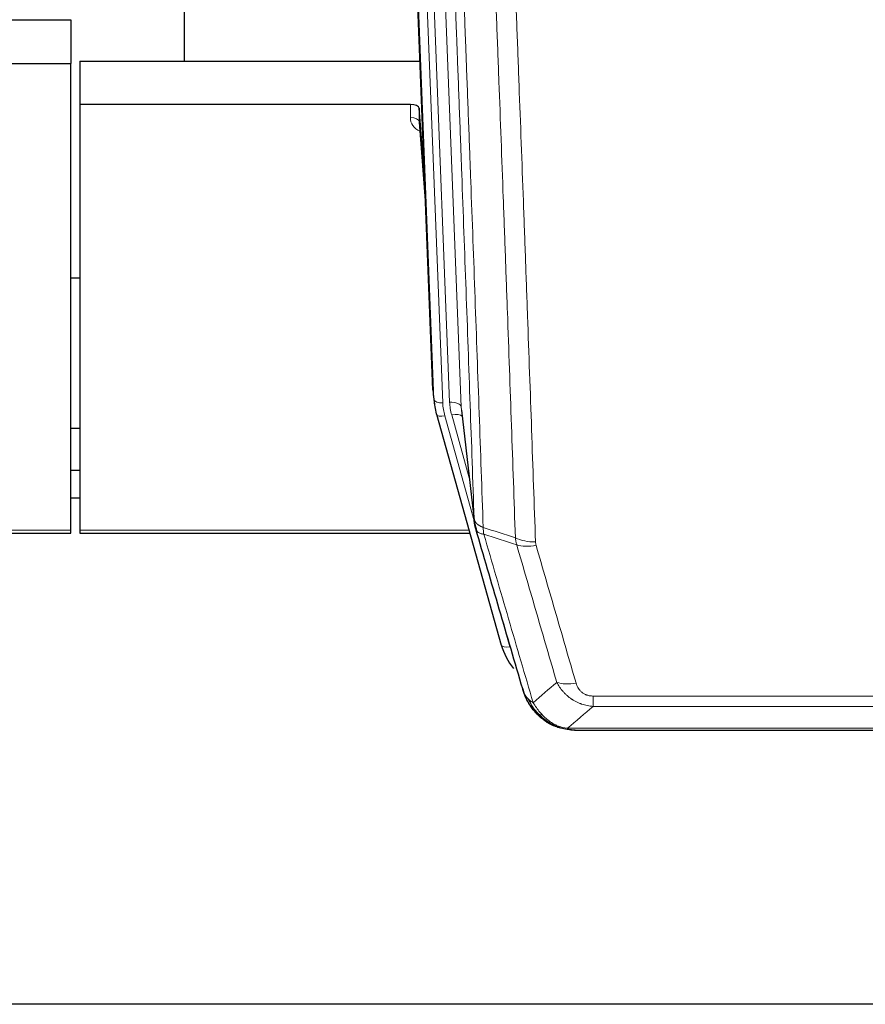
# Model space of a CAD drawing. Header units: inches. Extents: x 0 to 23760, y -13 to 16800.
# Tile 24 of 217: x 4555 to 4843, y 6136 to 6473. Entities that reach past the tile are written whole.
import ezdxf

# ---------------------------------------------------------------- set-up
doc = ezdxf.new("R2010")
doc.units = ezdxf.units.IN
doc.layers.add('254', color=7, linetype='Continuous', true_color=0xffffff)

msp = doc.modelspace()

# ---------------------------------------------------------------- linework, layer by layer
at = {"layer": '254', "color": 2, "linetype": 'Continuous', "lineweight": 25}
for p, q in [((4610.685, 6685.415), (4610.685, 6458.615)), ((4695.62, 6346.321), (4683.047, 6665.684)), ((4529.637, 6472.8), (4572.024, 6472.8)), ((4572.024, 6472.8), (4572.024, 6457.81)), ((4529.067, 6457.81), (4572.024, 6457.81)), ((4572.024, 6298.33), (4572.024, 6457.81)), ((4575.024, 6458.608), (4691.199, 6458.608)), ((4575.024, 6458.608), (4575.024, 6443.798)), ((4575.024, 6443.798), (4575.024, 6298.33)), ((4687.927, 6443.798), (4575.024, 6443.798)), ((4690.926, 6442.548), (4690.915, 6437.971)), ((4692.749, 6419.266), (4690.926, 6442.548)), ((4690.922, 6437.792), (4693.129, 6409.593)), ((4575.039, 6384.525), (4572.028, 6384.525)), ((4695.742, 6344.736), (4696.116, 6341.478)), ((4705.417, 6339.335), (4709.833, 6300.816)), ((4696.778, 6338.111), (4696.797, 6338.015)), ((4696.797, 6338.015), (4718.971, 6259.129)), ((4572.022, 6333.28), (4575.01, 6333.28)), ((4575.006, 6318.738), (4572.015, 6318.738)), ((4575.006, 6309.314), (4572.015, 6309.314)), ((4572.024, 6297.299), (4572.024, 6298.33)), ((4575.024, 6298.33), (4575.024, 6297.299)), ((4437.805, 6297.299), (4572.024, 6297.299)), ((4575.024, 6297.299), (4708.243, 6297.299)), ((4737.022, 6231.513), (4736.922, 6231.542)), ((4743.964, 6230.037), (4962.085, 6230.037)), ((5077.524, 6136.365), (3984.746, 6136.365))]:
    msp.add_line(p, q, dxfattribs=at)
at = {"layer": '254', "color": 110, "linetype": 'Continuous', "lineweight": 13}
for p, q in [((4692.261, 6672.402), (4705.327, 6340.508)), ((4695.994, 6343.062), (4683.295, 6665.626)), ((4686.23, 6665.894), (4698.988, 6341.842)), ((4688.517, 6667.718), (4701.335, 6342.135)), ((4687.917, 6439.382), (4687.927, 6443.798)), ((4690.915, 6437.971), (4693.122, 6409.784)), ((4695.62, 6346.321), (4695.994, 6343.062)), ((4705.327, 6340.508), (4709.704, 6302.328)), ((4699.685, 6337.441), (4709.758, 6301.607)), ((4708.058, 6316.296), (4702.032, 6337.734)), ((4438.092, 6298.33), (4572.024, 6298.33)), ((4575.024, 6298.33), (4707.956, 6298.33)), ((4717.134, 6275.367), (4721.859, 6258.555)), ((4750.353, 6238.168), (4750.353, 6241.701)), ((4750.353, 6241.701), (4955.696, 6241.701)), ((4955.696, 6238.168), (4750.353, 6238.168)), ((4736.922, 6231.542), (4736.854, 6231.699)), ((4741.622, 6230.7), (4964.427, 6230.7))]:
    msp.add_line(p, q, dxfattribs=at)
at = {"layer": '254', "color": 2, "linetype": 'Continuous', "lineweight": 25}
for centre, major_axis, ratio, start_param, end_param in [((4687.928, 6442.505), (3, 0), 0.4313147, 0.033781, 1.5709509), ((4723.006, 6343.978), (-27.027, -0.37), 0.8864308, 0.02276, 0.2319114), ((4745.166, 6265.142), (-27.014, -0.465), 0.8900028, 0.2292736, 0.604674)]:
    msp.add_ellipse(centre, major_axis=major_axis, ratio=ratio, start_param=start_param, end_param=end_param, dxfattribs=at)
at = {"layer": '254', "color": 110, "linetype": 'Continuous', "lineweight": 13}
for centre, major_axis, ratio, start_param, end_param in [((4693.92, 6439.382), (-6.003, -0.046), 0.8757409, 6.2743462, 7.3700502), ((4687.917, 6437.928), (-3, 0.007), 0.4848086, 3.1763596, 4.7135294), ((4698.988, 6343.228), (2.998, 0.118), 0.4614673, 3.175787, 4.6942235), ((4701.335, 6340.288), (3.997, 0.157), 0.4614673, 0.0341943, 1.5526308), ((4725.353, 6342.885), (-24.033, -0.038), 0.8858289, 0.0334668, 0.2426182), ((4723.006, 6342.593), (-24.033, -0.038), 0.8858289, 0.0334668, 0.2426182), ((4699.685, 6338.827), (2.888, 0.812), 0.4480327, 3.1416079, 4.5871119), ((4702.032, 6335.887), (3.851, 1.082), 0.4480327, 0.2500116, 1.4455193), ((4730.658, 6299.978), (-9.994, -0.345), 0.559112, 0.7940626, 1.551472), ((4730.845, 6298.805), (-9.604, -2.788), 0.5442898, 0.6684637, 1.414101), ((4721.859, 6259.94), (2.888, 0.812), 0.4480327, 3.1416079, 4.5871119), ((4744.506, 6251.923), (-9.598, -2.808), 0.562843, 0.6646512, 1.4076092)]:
    msp.add_ellipse(centre, major_axis=major_axis, ratio=ratio, start_param=start_param, end_param=end_param, dxfattribs=at)
for points, knots in [([(4709.704, 6302.328), (4709.259, 6315.175), (4708.353, 6341.026), (4706.946, 6380.27), (4705.976, 6406.744), (4705.422, 6421.723), (4705.36, 6423.389), (4705.236, 6426.722), (4705.05, 6431.726), (4704.613, 6443.425), (4704.235, 6453.493), (4703.917, 6461.907), (4703.853, 6463.591), (4703.725, 6466.961), (4703.534, 6472.018), (4703.083, 6483.842), (4702.693, 6494.015), (4701.907, 6514.41), (4700.844, 6541.737), (4699.203, 6583.132), (4698.078, 6610.996), (4697.509, 6624.996)], [0, 0, 0, 0, 0.125, 0.25, 0.375, 0.375, 0.390625, 0.390625, 0.40625, 0.4375, 0.5, 0.5, 0.515625, 0.515625, 0.53125, 0.5625, 0.625, 0.625, 0.75, 0.875, 1, 1, 1, 1]), ([(4700.564, 6623.216), (4701.135, 6609.163), (4702.263, 6581.192), (4703.908, 6539.64), (4704.975, 6512.209), (4705.763, 6491.736), (4706.154, 6481.525), (4706.606, 6469.657), (4706.798, 6464.58), (4706.926, 6461.197), (4706.99, 6459.507), (4707.309, 6451.061), (4707.689, 6440.954), (4708.126, 6429.211), (4708.313, 6424.188), (4708.437, 6420.842), (4708.499, 6419.17), (4709.055, 6404.134), (4710.028, 6377.559), (4711.439, 6338.165), (4712.347, 6312.216), (4712.793, 6299.319)], [0, 0, 0, 0, 0.125, 0.25, 0.375, 0.375, 0.4375, 0.46875, 0.484375, 0.484375, 0.5, 0.5, 0.5625, 0.59375, 0.609375, 0.609375, 0.625, 0.625, 0.75, 0.875, 1, 1, 1, 1]), ([(4723.79, 6295.751), (4723.352, 6308.448), (4722.46, 6333.993), (4721.538, 6359.84), (4720.835, 6379.338), (4720.599, 6385.857), (4720.123, 6398.931), (4719.882, 6405.487), (4719.156, 6425.211), (4718.664, 6438.431), (4718.04, 6455.045), (4717.915, 6458.372), (4717.663, 6465.034), (4717.284, 6475.039), (4716.901, 6485.081), (4716.129, 6505.214), (4715.086, 6532.188), (4713.476, 6573.04), (4712.374, 6600.535), (4711.816, 6614.348)], [0, 0, 0, 0, 0.125, 0.25, 0.25, 0.3125, 0.3125, 0.375, 0.375, 0.5, 0.5, 0.53125, 0.53125, 0.5625, 0.625, 0.625, 0.75, 0.875, 1, 1, 1, 1]), ([(4718.699, 6613.388), (4719.256, 6599.557), (4720.357, 6572.027), (4721.965, 6531.123), (4723.007, 6504.115), (4723.778, 6483.956), (4724.16, 6473.902), (4724.539, 6463.884), (4724.79, 6457.213), (4724.915, 6453.882), (4725.539, 6437.247), (4726.03, 6424.009), (4726.755, 6404.26), (4726.995, 6397.696), (4727.471, 6384.605), (4727.707, 6378.079), (4728.409, 6358.556), (4729.33, 6332.676), (4730.22, 6307.098), (4730.658, 6294.385)], [0, 0, 0, 0, 0.125, 0.25, 0.375, 0.375, 0.4375, 0.46875, 0.46875, 0.5, 0.5, 0.625, 0.625, 0.6875, 0.6875, 0.75, 0.75, 0.875, 1, 1, 1, 1]), ([(4709.704, 6302.328), (4709.705, 6302.32), (4709.706, 6302.304), (4709.71, 6302.28), (4709.713, 6302.257), (4709.716, 6302.233), (4709.72, 6302.209), (4709.724, 6302.186), (4709.729, 6302.162), (4709.733, 6302.139), (4709.738, 6302.115), (4709.743, 6302.091), (4709.748, 6302.068), (4709.754, 6302.044), (4709.76, 6302.021), (4709.766, 6301.997), (4709.772, 6301.974), (4709.779, 6301.95), (4709.786, 6301.927), (4709.793, 6301.904), (4709.8, 6301.88), (4709.808, 6301.857), (4709.816, 6301.834), (4709.824, 6301.81), (4709.832, 6301.787), (4709.841, 6301.764), (4709.85, 6301.74), (4709.859, 6301.717), (4709.868, 6301.694), (4709.878, 6301.671), (4709.888, 6301.648), (4709.898, 6301.625), (4709.908, 6301.602), (4709.919, 6301.579), (4709.93, 6301.556), (4709.941, 6301.533), (4709.952, 6301.51), (4709.964, 6301.487), (4709.976, 6301.464), (4709.988, 6301.441), (4710, 6301.419), (4710.013, 6301.396), (4710.026, 6301.373), (4710.039, 6301.351), (4710.052, 6301.328), (4710.066, 6301.306), (4710.08, 6301.283), (4710.094, 6301.261), (4710.108, 6301.238), (4710.123, 6301.216), (4710.137, 6301.193), (4710.152, 6301.171), (4710.168, 6301.149), (4710.183, 6301.127), (4710.199, 6301.105), (4710.215, 6301.082), (4710.231, 6301.06), (4710.248, 6301.038), (4710.265, 6301.016), (4710.282, 6300.994), (4710.299, 6300.973), (4710.316, 6300.951), (4710.334, 6300.929), (4710.352, 6300.907), (4710.37, 6300.886), (4710.389, 6300.864), (4710.407, 6300.843), (4710.426, 6300.821), (4710.445, 6300.8), (4710.465, 6300.778), (4710.484, 6300.757), (4710.504, 6300.736), (4710.524, 6300.715), (4710.545, 6300.694), (4710.565, 6300.672), (4710.586, 6300.651), (4710.613, 6300.624), (4710.647, 6300.591), (4710.688, 6300.553), (4710.729, 6300.514), (4710.772, 6300.476), (4710.815, 6300.438), (4710.859, 6300.4), (4710.904, 6300.363), (4710.949, 6300.326), (4710.996, 6300.289), (4711.043, 6300.253), (4711.091, 6300.216), (4711.139, 6300.181), (4711.189, 6300.145), (4711.239, 6300.11), (4711.29, 6300.075), (4711.342, 6300.04), (4711.394, 6300.006), (4711.447, 6299.972), (4711.501, 6299.939), (4711.556, 6299.905), (4711.611, 6299.873), (4711.667, 6299.84), (4711.724, 6299.808), (4711.781, 6299.776), (4711.84, 6299.745), (4711.899, 6299.714), (4711.958, 6299.683), (4712.018, 6299.653), (4712.079, 6299.623), (4712.141, 6299.593), (4712.203, 6299.564), (4712.266, 6299.535), (4712.33, 6299.507), (4712.394, 6299.479), (4712.459, 6299.451), (4712.525, 6299.424), (4712.591, 6299.397), (4712.658, 6299.371), (4712.725, 6299.345), (4712.77, 6299.328), (4712.793, 6299.319)], [0, 0, 0, 0, 0.0066687, 0.0133374, 0.0200061, 0.0266746, 0.0333432, 0.0400116, 0.0466801, 0.0533484, 0.0600168, 0.066685, 0.0733532, 0.0800214, 0.0866895, 0.0933575, 0.1000255, 0.1066935, 0.1133614, 0.1200292, 0.126697, 0.1333647, 0.1400324, 0.1467001, 0.1533676, 0.1600352, 0.1667026, 0.1733701, 0.1800374, 0.1867047, 0.193372, 0.2000392, 0.2067064, 0.2133735, 0.2200405, 0.2267075, 0.2333745, 0.2400414, 0.2467082, 0.253375, 0.2600418, 0.2667085, 0.2733751, 0.2800417, 0.2867082, 0.2933747, 0.3000412, 0.3067075, 0.3133739, 0.3200401, 0.3267064, 0.3333725, 0.3400387, 0.3467047, 0.3533708, 0.3600367, 0.3667026, 0.3733685, 0.3800343, 0.3867001, 0.3933658, 0.4000315, 0.4066971, 0.4133626, 0.4200281, 0.4266936, 0.433359, 0.4400243, 0.4466896, 0.4533549, 0.4600201, 0.4666852, 0.4733503, 0.4800154, 0.4866804, 0.4933453, 0.5000102, 0.5125098, 0.5250093, 0.5375088, 0.5500082, 0.5625077, 0.5750071, 0.5875066, 0.600006, 0.6125054, 0.6250049, 0.6375043, 0.6500037, 0.6625032, 0.6750026, 0.6875021, 0.7000016, 0.7125011, 0.7250006, 0.7375001, 0.7499997, 0.7624993, 0.7749989, 0.7874985, 0.7999982, 0.812498, 0.8249977, 0.8374975, 0.8499974, 0.8624973, 0.8749972, 0.8874972, 0.8999973, 0.9124974, 0.9249976, 0.9374978, 0.9499981, 0.9624985, 0.9749989, 0.9874994, 1, 1, 1, 1]), ([(4710.26, 6298.877), (4710.281, 6298.631), (4710.359, 6298.4), (4710.623, 6297.98), (4710.808, 6297.792), (4711.28, 6297.47), (4711.565, 6297.336), (4712.224, 6297.133), (4712.596, 6297.063), (4713.005, 6297.029)], [0, 0, 0, 0, 0.25, 0.25, 0.5, 0.5, 0.75, 0.75, 1, 1, 1, 1]), ([(4713.005, 6297.029), (4712.93, 6297.401), (4712.888, 6297.773), (4712.83, 6298.531), (4712.814, 6298.918), (4712.793, 6299.319)], [0, 0, 0, 0, 0.5, 0.5, 1, 1, 1, 1]), ([(4713.005, 6297.029), (4715.827, 6287.335), (4718.643, 6277.688), (4722.857, 6263.285), (4724.259, 6258.495), (4727.062, 6248.94), (4728.461, 6244.173), (4729.859, 6239.419)], [0, 0, 0, 0, 0.5, 0.5, 0.75, 0.75, 1, 1, 1, 1]), ([(4737.926, 6246.381), (4736.791, 6250.267), (4735.654, 6254.161), (4733.379, 6261.963), (4732.24, 6265.872), (4728.821, 6277.622), (4726.537, 6285.485), (4724.249, 6293.378)], [0, 0, 0, 0, 0.25, 0.25, 0.5, 0.5, 1, 1, 1, 1]), ([(4730.845, 6293.207), (4730.789, 6293.401), (4730.746, 6293.596), (4730.683, 6293.988), (4730.664, 6294.186), (4730.658, 6294.385)], [0, 0, 0, 0, 0.5, 0.5, 1, 1, 1, 1]), ([(4730.845, 6293.207), (4733.13, 6285.302), (4735.412, 6277.427), (4738.827, 6265.658), (4739.964, 6261.743), (4742.237, 6253.928), (4743.372, 6250.029), (4744.506, 6246.136)], [0, 0, 0, 0, 0.5, 0.5, 0.75, 0.75, 1, 1, 1, 1]), ([(4750.353, 6238.168), (4750.018, 6238.191), (4749.685, 6238.224), (4749.022, 6238.312), (4748.694, 6238.365), (4747.718, 6238.557), (4747.08, 6238.726), (4746.378, 6238.963), (4746.3, 6238.99), (4746.144, 6239.045), (4746.067, 6239.073), (4745.835, 6239.16), (4745.682, 6239.22), (4745.228, 6239.408), (4744.633, 6239.678), (4744.06, 6239.985), (4743.639, 6240.23), (4743.43, 6240.356), (4743.225, 6240.488), (4743.089, 6240.577), (4743.021, 6240.622), (4742.415, 6241.031), (4741.907, 6241.427), (4741.188, 6242.066), (4740.956, 6242.287), (4740.617, 6242.629), (4740.506, 6242.745), (4740.288, 6242.981), (4740.18, 6243.1), (4739.653, 6243.706), (4739.265, 6244.212), (4738.55, 6245.266), (4738.223, 6245.814), (4737.926, 6246.381)], [0, 0, 0, 0, 0.0625, 0.0625, 0.125, 0.125, 0.25, 0.25, 0.265625, 0.265625, 0.28125, 0.28125, 0.3125, 0.3125, 0.375, 0.4375, 0.4375, 0.46875, 0.484375, 0.484375, 0.5, 0.5, 0.625, 0.625, 0.6875, 0.6875, 0.71875, 0.71875, 0.75, 0.75, 0.875, 0.875, 1, 1, 1, 1]), ([(4750.353, 6241.701), (4750.171, 6241.701), (4749.988, 6241.707), (4749.624, 6241.733), (4749.445, 6241.753), (4749.089, 6241.807), (4748.914, 6241.84), (4748.567, 6241.923), (4748.396, 6241.971), (4748.185, 6242.041), (4748.143, 6242.056), (4748.059, 6242.086), (4747.935, 6242.132), (4747.814, 6242.182), (4747.575, 6242.287), (4747.267, 6242.44), (4746.98, 6242.619), (4746.807, 6242.738), (4746.772, 6242.762), (4746.704, 6242.812), (4746.671, 6242.837), (4746.571, 6242.913), (4746.506, 6242.965), (4746.316, 6243.124), (4746.197, 6243.234), (4745.97, 6243.462), (4745.863, 6243.58), (4745.66, 6243.823), (4745.565, 6243.948), (4745.452, 6244.109), (4745.429, 6244.141), (4745.385, 6244.206), (4745.364, 6244.239), (4745.3, 6244.337), (4745.259, 6244.403), (4745.14, 6244.602), (4745.067, 6244.737), (4744.93, 6245.009), (4744.866, 6245.147), (4744.69, 6245.564), (4744.59, 6245.848), (4744.506, 6246.136)], [0, 0, 0, 0, 0.0625, 0.0625, 0.125, 0.125, 0.1875, 0.1875, 0.25, 0.25, 0.265625, 0.265625, 0.28125, 0.3125, 0.3125, 0.375, 0.4375, 0.4375, 0.453125, 0.453125, 0.46875, 0.46875, 0.5, 0.5, 0.5625, 0.5625, 0.625, 0.625, 0.6875, 0.6875, 0.703125, 0.703125, 0.71875, 0.71875, 0.75, 0.75, 0.8125, 0.8125, 0.875, 0.875, 1, 1, 1, 1]), ([(4726.942, 6242.333), (4727.098, 6242.049), (4727.278, 6241.773), (4727.682, 6241.244), (4727.907, 6240.991), (4728.152, 6240.749)], [0, 0, 0, 0, 0.5, 0.5, 1, 1, 1, 1]), ([(4731.81, 6235.424), (4731.439, 6235.813), (4731.082, 6236.219), (4729.721, 6237.902), (4728.851, 6239.296), (4728.152, 6240.749)], [0, 0, 0, 0, 0.25, 0.25, 1, 1, 1, 1]), ([(4728.152, 6240.749), (4728.398, 6240.502), (4728.664, 6240.267), (4729.235, 6239.823), (4729.538, 6239.614), (4729.859, 6239.419)], [0, 0, 0, 0, 0.5, 0.5, 1, 1, 1, 1]), ([(4733.034, 6235.212), (4732.736, 6235.528), (4732.445, 6235.856), (4731.318, 6237.206), (4730.552, 6238.304), (4729.859, 6239.419)], [0, 0, 0, 0, 0.25, 0.25, 1, 1, 1, 1]), ([(4730.824, 6235.909), (4730.855, 6235.882), (4730.887, 6235.856), (4731.022, 6235.755), (4731.135, 6235.685), (4731.384, 6235.563), (4731.521, 6235.511), (4731.712, 6235.451), (4731.761, 6235.437), (4731.81, 6235.424)], [0, 0, 0, 0, 0.125, 0.125, 0.5, 0.5, 0.875, 0.875, 1, 1, 1, 1]), ([(4731.81, 6235.424), (4731.909, 6235.398), (4732.01, 6235.375), (4732.267, 6235.324), (4732.424, 6235.301), (4732.735, 6235.257), (4732.888, 6235.236), (4733.034, 6235.212)], [0, 0, 0, 0, 0.25, 0.25, 0.625, 0.625, 1, 1, 1, 1]), ([(4737.004, 6232.093), (4736.824, 6232.19), (4736.645, 6232.292), (4735.938, 6232.717), (4735.423, 6233.075), (4734.429, 6233.861), (4733.95, 6234.29), (4733.335, 6234.898), (4733.184, 6235.054), (4733.034, 6235.212)], [0, 0, 0, 0, 0.125, 0.125, 0.5, 0.5, 0.875, 0.875, 1, 1, 1, 1]), ([(4736.854, 6231.699), (4736.852, 6231.729), (4736.854, 6231.761), (4736.867, 6231.847), (4736.883, 6231.902), (4736.931, 6232.006), (4736.963, 6232.054), (4737.004, 6232.093)], [0, 0, 0, 0, 0.25, 0.25, 0.625, 0.625, 1, 1, 1, 1]), ([(4741.622, 6230.7), (4740.401, 6230.802), (4739.225, 6231.096), (4737.731, 6231.722), (4737.364, 6231.898), (4737.004, 6232.093)], [0, 0, 0, 0, 0.75, 0.75, 1, 1, 1, 1]), ([(4742.492, 6230.179), (4742.374, 6230.206), (4742.264, 6230.237), (4742.015, 6230.324), (4741.89, 6230.385), (4741.704, 6230.527), (4741.643, 6230.608), (4741.622, 6230.7)], [0, 0, 0, 0, 0.25, 0.25, 0.625, 0.625, 1, 1, 1, 1])]:
    msp.add_open_spline(points, degree=3, knots=knots, dxfattribs=at)
at = {"layer": '254', "color": 2, "linetype": 'Continuous', "lineweight": 25}
for points, knots in [([(4710.26, 6298.877), (4710.255, 6298.894), (4710.245, 6298.929), (4710.23, 6298.981), (4710.214, 6299.035), (4710.199, 6299.089), (4710.184, 6299.145), (4710.169, 6299.202), (4710.153, 6299.26), (4710.138, 6299.319), (4710.122, 6299.379), (4710.107, 6299.44), (4710.092, 6299.503), (4710.076, 6299.566), (4710.061, 6299.631), (4710.046, 6299.697), (4710.031, 6299.764), (4710.016, 6299.832), (4710.001, 6299.902), (4709.986, 6299.972), (4709.971, 6300.044), (4709.957, 6300.117), (4709.943, 6300.19), (4709.929, 6300.266), (4709.915, 6300.342), (4709.901, 6300.419), (4709.888, 6300.498), (4709.867, 6300.624), (4709.841, 6300.794), (4709.813, 6301), (4709.789, 6301.192), (4709.77, 6301.37), (4709.754, 6301.532), (4709.741, 6301.679), (4709.731, 6301.812), (4709.723, 6301.929), (4709.717, 6302.031), (4709.713, 6302.117), (4709.709, 6302.189), (4709.707, 6302.245), (4709.705, 6302.286), (4709.704, 6302.312), (4709.704, 6302.324), (4709.704, 6302.328)], [0, 0, 0, 0, 0.0155037, 0.0313049, 0.0474035, 0.0637997, 0.0804935, 0.097485, 0.1147743, 0.1323613, 0.1502462, 0.1684289, 0.1869096, 0.2056883, 0.224765, 0.2441397, 0.2638126, 0.2837835, 0.3040527, 0.32462, 0.3454856, 0.3666494, 0.3881116, 0.409872, 0.4319308, 0.454288, 0.4769435, 0.4998975, 0.5635611, 0.6228928, 0.6778927, 0.7285606, 0.7748966, 0.8169007, 0.8545729, 0.8879131, 0.9169214, 0.9415977, 0.9619421, 0.9779545, 0.989635, 0.9969835, 1, 1, 1, 1]), ([(4726.303, 6244.108), (4724.972, 6248.63), (4723.639, 6253.163), (4720.972, 6262.25), (4719.636, 6266.804), (4715.625, 6280.496), (4712.946, 6289.666), (4710.26, 6298.877)], [0, 0, 0, 0, 0.25, 0.25, 0.5, 0.5, 1, 1, 1, 1]), ([(4730.334, 6236.611), (4730.323, 6236.624), (4730.299, 6236.65), (4730.264, 6236.69), (4730.229, 6236.731), (4730.193, 6236.772), (4730.157, 6236.814), (4730.12, 6236.857), (4730.083, 6236.901), (4730.046, 6236.945), (4730.008, 6236.99), (4729.97, 6237.035), (4729.932, 6237.082), (4729.893, 6237.129), (4729.854, 6237.177), (4729.815, 6237.225), (4729.775, 6237.275), (4729.735, 6237.325), (4729.694, 6237.375), (4729.654, 6237.427), (4729.613, 6237.479), (4729.571, 6237.532), (4729.53, 6237.586), (4729.488, 6237.641), (4729.445, 6237.696), (4729.403, 6237.753), (4729.36, 6237.81), (4729.317, 6237.867), (4729.274, 6237.926), (4729.231, 6237.985), (4729.187, 6238.046), (4729.143, 6238.107), (4729.099, 6238.169), (4729.055, 6238.231), (4729.011, 6238.295), (4728.966, 6238.359), (4728.921, 6238.424), (4728.876, 6238.49), (4728.831, 6238.557), (4728.786, 6238.624), (4728.74, 6238.693), (4728.695, 6238.762), (4728.649, 6238.832), (4728.603, 6238.904), (4728.557, 6238.975), (4728.512, 6239.048), (4728.466, 6239.122), (4728.419, 6239.196), (4728.373, 6239.272), (4728.327, 6239.348), (4728.281, 6239.425), (4728.235, 6239.503), (4728.188, 6239.582), (4728.142, 6239.662), (4728.096, 6239.743), (4728.05, 6239.825), (4728.004, 6239.907), (4727.958, 6239.991), (4727.911, 6240.075), (4727.865, 6240.161), (4727.82, 6240.247), (4727.774, 6240.334), (4727.728, 6240.422), (4727.682, 6240.511), (4727.637, 6240.601), (4727.592, 6240.692), (4727.547, 6240.784), (4727.502, 6240.877), (4727.457, 6240.97), (4727.412, 6241.065), (4727.368, 6241.161), (4727.324, 6241.257), (4727.28, 6241.355), (4727.236, 6241.453), (4727.193, 6241.553), (4727.15, 6241.653), (4727.107, 6241.755), (4727.064, 6241.857), (4727.022, 6241.96), (4726.98, 6242.065), (4726.939, 6242.17), (4726.898, 6242.276), (4726.857, 6242.383), (4726.816, 6242.491), (4726.776, 6242.601), (4726.737, 6242.711), (4726.698, 6242.822), (4726.659, 6242.934), (4726.621, 6243.047), (4726.584, 6243.161), (4726.546, 6243.276), (4726.51, 6243.392), (4726.474, 6243.509), (4726.438, 6243.627), (4726.403, 6243.746), (4726.369, 6243.865), (4726.335, 6243.986), (4726.313, 6244.067), (4726.303, 6244.108)], [0, 0, 0, 0, 0.0060657, 0.012223, 0.0184718, 0.0248123, 0.0312443, 0.0377679, 0.0443831, 0.0510899, 0.0578883, 0.0647782, 0.0717598, 0.0788329, 0.0859977, 0.093254, 0.1006019, 0.1080414, 0.1155725, 0.1231952, 0.1309095, 0.1387154, 0.1466129, 0.1546019, 0.1626826, 0.1708549, 0.1791188, 0.1874742, 0.1959213, 0.20446, 0.2130903, 0.2218121, 0.2306256, 0.2395307, 0.2485274, 0.2576156, 0.2667955, 0.276067, 0.2854301, 0.2948848, 0.3044311, 0.314069, 0.3237985, 0.3336196, 0.3435324, 0.3535367, 0.3636326, 0.3738202, 0.3840993, 0.3944701, 0.4049324, 0.4154864, 0.426132, 0.4368691, 0.4476979, 0.4586183, 0.4696303, 0.480734, 0.4919292, 0.503216, 0.5145945, 0.5260645, 0.5376262, 0.5492795, 0.5610244, 0.5728609, 0.584789, 0.5968087, 0.60892, 0.621123, 0.6334175, 0.6458037, 0.6582815, 0.6708509, 0.6835119, 0.6962645, 0.7091087, 0.7220445, 0.735072, 0.748191, 0.7614017, 0.774704, 0.7880979, 0.8015834, 0.8151605, 0.8288293, 0.8425896, 0.8564416, 0.8703852, 0.8844204, 0.8985472, 0.9127656, 0.9270756, 0.9414773, 0.9559705, 0.9705554, 0.9852319, 1, 1, 1, 1]), ([(4726.303, 6244.108), (4726.36, 6243.797), (4726.442, 6243.493), (4726.655, 6242.901), (4726.787, 6242.612), (4726.942, 6242.333)], [0, 0, 0, 0, 0.5, 0.5, 1, 1, 1, 1]), ([(4730.824, 6235.909), (4730.389, 6236.378), (4729.979, 6236.869), (4728.45, 6238.905), (4727.554, 6240.594), (4726.942, 6242.333)], [0, 0, 0, 0, 0.25, 0.25, 1, 1, 1, 1]), ([(4730.394, 6236.476), (4730.416, 6236.432), (4730.439, 6236.388), (4730.518, 6236.253), (4730.58, 6236.162), (4730.706, 6236.018), (4730.763, 6235.963), (4730.824, 6235.909)], [0, 0, 0, 0, 0.2280377, 0.2280377, 0.6912151, 0.6912151, 1, 1, 1, 1]), ([(4733.335, 6233.651), (4732.689, 6234.134), (4732.073, 6234.659), (4731.265, 6235.445), (4731.042, 6235.675), (4730.824, 6235.909)], [0, 0, 0, 0, 0.7159091, 0.7159091, 1, 1, 1, 1]), ([(4736.854, 6231.699), (4736.625, 6231.81), (4736.398, 6231.928), (4735.496, 6232.42), (4734.837, 6232.842), (4733.567, 6233.78), (4732.957, 6234.296), (4732.185, 6235.039), (4731.996, 6235.23), (4731.81, 6235.424)], [0, 0, 0, 0, 0.125, 0.125, 0.5, 0.5, 0.875, 0.875, 1, 1, 1, 1]), ([(4742.492, 6230.179), (4741.082, 6230.268), (4739.646, 6230.575), (4737.775, 6231.276), (4737.311, 6231.476), (4736.854, 6231.699)], [0, 0, 0, 0, 0.75, 0.75, 1, 1, 1, 1]), ([(4739.02, 6230.784), (4738.94, 6230.808), (4738.861, 6230.832), (4738.188, 6231.044), (4737.6, 6231.263), (4737.022, 6231.513)], [0, 0, 0, 0, 0.1180686, 0.1180686, 1, 1, 1, 1]), ([(4744.164, 6230.039), (4744.09, 6230.038), (4744.016, 6230.037), (4743.72, 6230.038), (4743.498, 6230.047), (4743.071, 6230.082), (4742.865, 6230.107), (4742.613, 6230.153), (4742.552, 6230.166), (4742.492, 6230.179)], [0, 0, 0, 0, 0.125, 0.125, 0.5, 0.5, 0.875, 0.875, 1, 1, 1, 1])]:
    msp.add_open_spline(points, degree=3, knots=knots, dxfattribs=at)
for points, degree in [([(4709.827, 6300.897), (4710.577, 6298.066)], 1), ([(4733.411, 6233.595), (4735.057, 6232.375), (4736.924, 6231.54)], 2), ([(4744.164, 6230.039), (4743.547, 6230.036), (4742.924, 6230.066), (4742.298, 6230.13)], 3)]:
    msp.add_open_spline(points, degree=degree, dxfattribs=at)
at = {"layer": '254', "color": 110, "linetype": 'Continuous', "lineweight": 13}
for points in [[(4712.793, 6299.319), (4716.458, 6298.132), (4720.124, 6296.942), (4723.79, 6295.751)], [(4724.249, 6293.378), (4720.5, 6294.597), (4716.752, 6295.814), (4713.005, 6297.029)], [(4724.249, 6293.378), (4724.136, 6293.762), (4723.948, 6294.541), (4723.831, 6295.344), (4723.79, 6295.751)], [(4729.859, 6239.419), (4732.533, 6241.742), (4735.222, 6244.062), (4737.926, 6246.381)], [(4750.353, 6238.168), (4747.425, 6235.681), (4744.515, 6233.192), (4741.622, 6230.7)]]:
    msp.add_open_spline(points, degree=3, dxfattribs=at)

doc.saveas('drawing.dxf')
